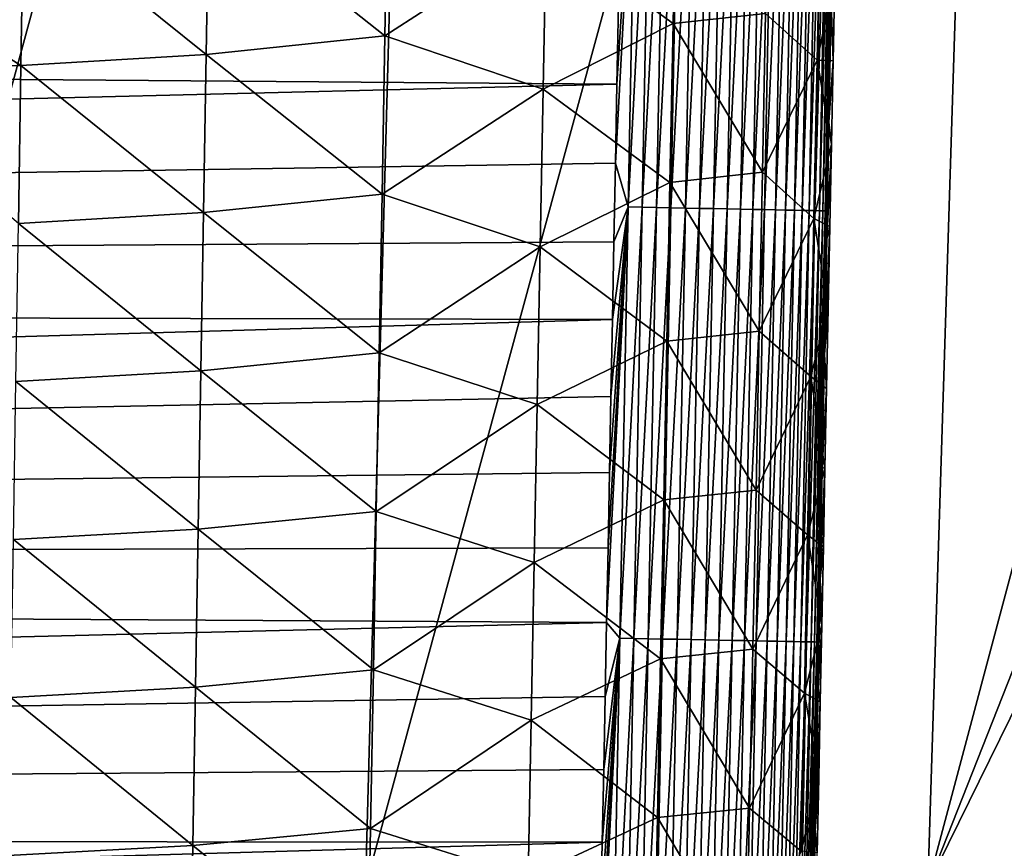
# Model space of a CAD drawing. Header units: metres. Extents: x -26 to 26, y -147 to 24.
# Tile 140 of 254: x 12.55 to 15.83, y -86.51 to -83.75. Entities that reach past the tile are written whole.
import ezdxf

# ---------------------------------------------------------------- set-up
doc = ezdxf.new("R2010")
doc.units = ezdxf.units.M
doc.layers.add('solid_12_411_052_XXX', color=7, linetype='CONTINUOUS')

msp = doc.modelspace()

# ---------------------------------------------------------------- linework, layer by layer
at = {"layer": 'solid_12_411_052_XXX'}
for points in [[(19.103405, -76.590271, 121.330444), (-19.105637, -76.506966, 121.330444), (-18.723026, -90.220352, 121.330444)], [(18.719442, -90.346359, 121.330444), (19.103405, -76.590271, 121.330444), (-18.723026, -90.220352, 121.330444)], [(15.572559, -86.635315, 103.652092), (17.666815, -78.775932, 104.340584), (17.567047, -81.579514, 104.385384)], [(15.816996, -78.849915, 103.520798), (17.666815, -78.775932, 104.340584), (15.572559, -86.635315, 103.652092)], [(13.912199, -78.851158, 102.841682), (13.699284, -86.638, 102.982384), (11.795806, -86.640175, 102.40345)], [(11.97907, -78.852219, 102.246872), (13.912199, -78.851158, 102.841682), (11.795806, -86.640175, 102.40345)], [(15.816996, -78.849915, 103.520798), (15.572559, -86.635315, 103.652092), (13.699284, -86.638, 102.982384)], [(13.912199, -78.851158, 102.841682), (15.816996, -78.849915, 103.520798), (13.699284, -86.638, 102.982384)], [(15.572559, -86.635315, 103.652092), (17.567047, -81.579514, 104.385384), (17.528246, -82.658516, 104.403336)], [(15.572559, -86.635315, 103.652092), (17.528246, -82.658516, 104.403336), (17.387402, -86.591621, 104.467407)], [(14.532323, -84.228333, 161.648315), (14.574608, -84.373871, 161.646896), (14.602099, -82.936859, 161.646774)], [(14.53739, -83.964554, 161.6483), (14.532323, -84.228333, 161.648315), (14.602099, -82.936859, 161.646774)], [(14.542495, -83.698265, 161.64827), (14.53739, -83.964554, 161.6483), (14.602099, -82.936859, 161.646774)], [(14.602099, -82.936859, 161.646774), (14.574608, -84.373871, 161.646896), (14.649059, -82.937759, 161.642212)], [(14.574608, -84.373871, 161.646896), (14.621582, -84.374771, 161.642334), (14.649059, -82.937759, 161.642212)], [(14.649059, -82.937759, 161.642212), (14.621582, -84.374771, 161.642334), (14.696679, -82.938667, 161.634308)], [(14.621582, -84.374771, 161.642334), (14.669215, -84.375694, 161.63443), (14.696679, -82.938667, 161.634308)], [(14.696679, -82.938667, 161.634308), (14.669215, -84.375694, 161.63443), (14.744625, -82.93959, 161.62291)], [(14.669215, -84.375694, 161.63443), (14.717175, -84.376617, 161.623032), (14.744625, -82.93959, 161.62291)], [(14.744625, -82.93959, 161.62291), (14.717175, -84.376617, 161.623032), (14.792531, -82.940506, 161.60791)], [(14.717175, -84.376617, 161.623032), (14.765096, -84.377548, 161.608017), (14.792531, -82.940506, 161.60791)], [(14.792531, -82.940506, 161.60791), (14.765096, -84.377548, 161.608017), (14.840003, -82.941414, 161.589233)], [(14.765096, -84.377548, 161.608017), (14.812581, -84.378464, 161.589325), (14.840003, -82.941414, 161.589233)], [(14.840003, -82.941414, 161.589233), (14.812581, -84.378464, 161.589325), (14.886628, -82.942307, 161.566849)], [(14.812581, -84.378464, 161.589325), (14.859219, -84.379364, 161.566925), (14.886628, -82.942307, 161.566849)], [(14.886628, -82.942307, 161.566849), (14.859219, -84.379364, 161.566925), (14.931984, -82.943169, 161.540817)], [(14.859219, -84.379364, 161.566925), (14.904586, -84.380241, 161.540894), (14.931984, -82.943169, 161.540817)], [(14.931984, -82.943169, 161.540817), (14.904586, -84.380241, 161.540894), (14.975652, -82.944008, 161.511261)], [(14.904586, -84.380241, 161.540894), (14.948264, -84.381088, 161.511307), (14.975652, -82.944008, 161.511261)], [(14.975652, -82.944008, 161.511261), (14.948264, -84.381088, 161.511307), (15.017226, -82.944801, 161.478333)], [(14.948264, -84.381088, 161.511307), (14.989846, -84.381889, 161.478363), (15.017226, -82.944801, 161.478333)], [(15.017226, -82.944801, 161.478333), (14.989846, -84.381889, 161.478363), (15.056328, -82.945549, 161.442291)], [(14.989846, -84.381889, 161.478363), (15.028954, -84.382645, 161.442291), (15.056328, -82.945549, 161.442291)], [(15.056328, -82.945549, 161.442291), (15.028954, -84.382645, 161.442291), (15.092617, -82.946243, 161.403397)], [(15.028954, -84.382645, 161.442291), (15.065245, -84.383347, 161.403381), (15.092617, -82.946243, 161.403397)], [(15.092617, -82.946243, 161.403397), (15.065245, -84.383347, 161.403381), (15.125797, -82.946877, 161.362015)], [(15.065245, -84.383347, 161.403381), (15.098425, -84.383987, 161.361969), (15.125797, -82.946877, 161.362015)], [(15.125797, -82.946877, 161.362015), (15.098425, -84.383987, 161.361969), (15.155632, -82.947449, 161.318527)], [(15.098425, -84.383987, 161.361969), (15.128256, -84.384567, 161.318451), (15.155632, -82.947449, 161.318527)], [(15.155632, -82.947449, 161.318527), (15.128256, -84.384567, 161.318451), (15.181942, -82.947952, 161.273315)], [(15.128256, -84.384567, 161.318451), (15.154559, -84.385078, 161.273224), (15.181942, -82.947952, 161.273315)], [(15.181942, -82.947952, 161.273315), (15.154559, -84.385078, 161.273224), (15.204614, -82.948387, 161.226807)], [(15.154559, -84.385078, 161.273224), (15.17722, -84.385513, 161.226685), (15.204614, -82.948387, 161.226807)], [(15.204614, -82.948387, 161.226807), (15.17722, -84.385513, 161.226685), (15.223595, -82.948746, 161.179428)], [(15.17722, -84.385513, 161.226685), (15.196188, -84.385887, 161.179291), (15.223595, -82.948746, 161.179428)], [(15.223595, -82.948746, 161.179428), (15.196188, -84.385887, 161.179291), (15.238895, -82.949036, 161.131592)], [(15.196188, -84.385887, 161.179291), (15.211473, -84.386177, 161.131424), (15.238895, -82.949036, 161.131592)], [(15.238895, -82.949036, 161.131592), (15.211473, -84.386177, 161.131424), (15.250583, -82.949265, 161.083694)], [(15.211473, -84.386177, 161.131424), (15.223143, -84.386406, 161.083496), (15.250583, -82.949265, 161.083694)], [(15.250583, -82.949265, 161.083694), (15.223143, -84.386406, 161.083496), (15.258774, -82.949417, 161.036087)], [(15.223143, -84.386406, 161.083496), (15.231314, -84.386566, 161.035889), (15.258774, -82.949417, 161.036087)], [(15.258774, -82.949417, 161.036087), (15.231314, -84.386566, 161.035889), (15.263628, -82.949509, 160.98912)], [(15.231314, -84.386566, 161.035889), (15.236146, -84.386665, 160.988907), (15.263628, -82.949509, 160.98912)], [(15.258867, -83.2892, 160.943085), (15.263628, -82.949509, 160.98912), (15.236146, -84.386665, 160.988907)], [(14.734614, -83.233551, 156.86937), (14.724303, -83.762688, 156.872528), (14.301142, -83.455421, 156.33873)], [(15.032287, -83.728546, 157.467346), (14.724303, -83.762688, 156.872528), (14.734614, -83.233551, 156.86937)], [(13.773767, -83.275017, 155.906494), (13.764326, -83.803314, 155.910675), (13.178242, -83.338348, 155.597641)], [(14.301142, -83.455421, 156.33873), (13.764326, -83.803314, 155.910675), (13.773767, -83.275017, 155.906494)], [(15.251142, -83.693413, 160.943024), (15.258867, -83.2892, 160.943085), (15.236146, -84.386665, 160.988907)], [(13.178242, -83.338348, 155.597641), (13.169383, -83.865517, 155.602158), (12.560402, -83.376152, 155.420883)], [(13.764326, -83.803314, 155.910675), (13.169383, -83.865517, 155.602158), (13.178242, -83.338348, 155.597641)], [(15.214767, -83.357193, 158.083527), (15.204189, -83.884476, 158.085419), (15.032287, -83.728546, 157.467346)], [(15.214767, -83.357193, 158.083527), (15.26288, -83.604805, 158.688187), (15.204189, -83.884476, 158.085419)], [(12.560402, -83.376152, 155.420883), (12.552144, -83.902557, 155.425583), (11.958115, -83.52491, 155.367142)], [(13.169383, -83.865517, 155.602158), (12.552144, -83.902557, 155.425583), (12.560402, -83.376152, 155.420883)], [(14.301142, -83.455421, 156.33873), (14.291246, -83.981117, 156.342438), (13.764326, -83.803314, 155.910675)], [(14.724303, -83.762688, 156.872528), (14.291246, -83.981117, 156.342438), (14.301142, -83.455421, 156.33873)], [(12.552144, -83.902557, 155.425583), (11.952271, -83.924461, 155.370758), (11.958115, -83.52491, 155.367142)], [(15.204189, -83.884476, 158.085419), (15.26288, -83.604805, 158.688187), (15.257258, -83.88636, 158.688889)], [(15.257258, -83.88636, 158.688889), (15.26288, -83.604805, 158.688187), (15.251142, -83.693413, 160.943024)], [(14.542495, -83.698265, 161.64827), (-14.541728, -83.73674, 161.64827), (14.53739, -83.964554, 161.6483)], [(15.243519, -84.091034, 160.942947), (15.251142, -83.693413, 160.943024), (15.236146, -84.386665, 160.988907)], [(15.257258, -83.88636, 158.688889), (15.251142, -83.693413, 160.943024), (15.243519, -84.091034, 160.942947)], [(14.53739, -83.964554, 161.6483), (-14.541728, -83.73674, 161.64827), (-14.5236, -84.679947, 161.648361)], [(15.032287, -83.728546, 157.467346), (15.02171, -84.258247, 157.469894), (14.724303, -83.762688, 156.872528)], [(15.204189, -83.884476, 158.085419), (15.02171, -84.258247, 157.469894), (15.032287, -83.728546, 157.467346)], [(14.724303, -83.762688, 156.872528), (14.713958, -84.291832, 156.875687), (14.291246, -83.981117, 156.342438)], [(15.02171, -84.258247, 157.469894), (14.713958, -84.291832, 156.875687), (14.724303, -83.762688, 156.872528)], [(13.764326, -83.803314, 155.910675), (13.754843, -84.331612, 155.914871), (13.169383, -83.865517, 155.602158)], [(14.291246, -83.981117, 156.342438), (13.754843, -84.331612, 155.914871), (13.764326, -83.803314, 155.910675)], [(13.169383, -83.865517, 155.602158), (13.160475, -84.392685, 155.606674), (12.552144, -83.902557, 155.425583)], [(13.754843, -84.331612, 155.914871), (13.160475, -84.392685, 155.606674), (13.169383, -83.865517, 155.602158)], [(15.204189, -83.884476, 158.085419), (15.19358, -84.411758, 158.087341), (15.02171, -84.258247, 157.469894)], [(15.204189, -83.884476, 158.085419), (15.251697, -84.164429, 158.68959), (15.19358, -84.411758, 158.087341)], [(15.204189, -83.884476, 158.085419), (15.257258, -83.88636, 158.688889), (15.251697, -84.164429, 158.68959)], [(15.251697, -84.164429, 158.68959), (15.257258, -83.88636, 158.688889), (15.243519, -84.091034, 160.942947)], [(12.552144, -83.902557, 155.425583), (12.54383, -84.428955, 155.430298), (11.952271, -83.924461, 155.370758)], [(13.160475, -84.392685, 155.606674), (12.54383, -84.428955, 155.430298), (12.552144, -83.902557, 155.425583)], [(14.53739, -83.964554, 161.6483), (-14.5236, -84.679947, 161.648361), (14.532323, -84.228333, 161.648315)], [(14.291246, -83.981117, 156.342438), (14.281314, -84.506813, 156.346146), (13.754843, -84.331612, 155.914871)], [(14.713958, -84.291832, 156.875687), (14.281314, -84.506813, 156.346146), (14.291246, -83.981117, 156.342438)], [(15.236008, -84.481598, 160.942886), (15.243519, -84.091034, 160.942947), (15.236146, -84.386665, 160.988907)], [(15.251697, -84.164429, 158.68959), (15.243519, -84.091034, 160.942947), (15.236008, -84.481598, 160.942886)], [(15.19358, -84.411758, 158.087341), (15.251697, -84.164429, 158.68959), (15.246193, -84.43911, 158.690292)], [(15.246193, -84.43911, 158.690292), (15.251697, -84.164429, 158.68959), (15.236008, -84.481598, 160.942886)], [(14.532323, -84.228333, 161.648315), (-14.5236, -84.679947, 161.648361), (14.527294, -84.4897, 161.648346)], [(14.532323, -84.228333, 161.648315), (14.527294, -84.4897, 161.648346), (14.574608, -84.373871, 161.646896)], [(15.02171, -84.258247, 157.469894), (15.011101, -84.787949, 157.472458), (14.713958, -84.291832, 156.875687)], [(15.19358, -84.411758, 158.087341), (15.011101, -84.787949, 157.472458), (15.02171, -84.258247, 157.469894)], [(14.713958, -84.291832, 156.875687), (14.703577, -84.820969, 156.878876), (14.281314, -84.506813, 156.346146)], [(15.011101, -84.787949, 157.472458), (14.703577, -84.820969, 156.878876), (14.713958, -84.291832, 156.875687)], [(13.754843, -84.331612, 155.914871), (13.745315, -84.859909, 155.919083), (13.160475, -84.392685, 155.606674)], [(14.281314, -84.506813, 156.346146), (13.745315, -84.859909, 155.919083), (13.754843, -84.331612, 155.914871)], [(14.502733, -85.75843, 161.648468), (14.546806, -85.810867, 161.647034), (14.574608, -84.373871, 161.646896)], [(14.507567, -85.509758, 161.648438), (14.502733, -85.75843, 161.648468), (14.574608, -84.373871, 161.646896)], [(14.512441, -85.258629, 161.648422), (14.507567, -85.509758, 161.648438), (14.574608, -84.373871, 161.646896)], [(14.517352, -85.004951, 161.648392), (14.512441, -85.258629, 161.648422), (14.574608, -84.373871, 161.646896)], [(14.522304, -84.748657, 161.648361), (14.517352, -85.004951, 161.648392), (14.574608, -84.373871, 161.646896)], [(14.527294, -84.4897, 161.648346), (14.522304, -84.748657, 161.648361), (14.574608, -84.373871, 161.646896)], [(14.574608, -84.373871, 161.646896), (14.546806, -85.810867, 161.647034), (14.621582, -84.374771, 161.642334)], [(14.546806, -85.810867, 161.647034), (14.593793, -85.811783, 161.642456), (14.621582, -84.374771, 161.642334)], [(14.621582, -84.374771, 161.642334), (14.593793, -85.811783, 161.642456), (14.669215, -84.375694, 161.63443)], [(14.593793, -85.811783, 161.642456), (14.641439, -85.812714, 161.634552), (14.669215, -84.375694, 161.63443)], [(14.669215, -84.375694, 161.63443), (14.641439, -85.812714, 161.634552), (14.717175, -84.376617, 161.623032)], [(14.641439, -85.812714, 161.634552), (14.689413, -85.813644, 161.623154), (14.717175, -84.376617, 161.623032)], [(14.717175, -84.376617, 161.623032), (14.689413, -85.813644, 161.623154), (14.765096, -84.377548, 161.608017)], [(14.689413, -85.813644, 161.623154), (14.737346, -85.814583, 161.608124), (14.765096, -84.377548, 161.608017)], [(14.765096, -84.377548, 161.608017), (14.737346, -85.814583, 161.608124), (14.812581, -84.378464, 161.589325)], [(14.737346, -85.814583, 161.608124), (14.784844, -85.815506, 161.589417), (14.812581, -84.378464, 161.589325)], [(14.812581, -84.378464, 161.589325), (14.784844, -85.815506, 161.589417), (14.859219, -84.379364, 161.566925)], [(14.784844, -85.815506, 161.589417), (14.831494, -85.816422, 161.567017), (14.859219, -84.379364, 161.566925)], [(14.859219, -84.379364, 161.566925), (14.831494, -85.816422, 161.567017), (14.904586, -84.380241, 161.540894)], [(14.831494, -85.816422, 161.567017), (14.876873, -85.817307, 161.540955), (14.904586, -84.380241, 161.540894)], [(14.904586, -84.380241, 161.540894), (14.876873, -85.817307, 161.540955), (14.948264, -84.381088, 161.511307)], [(14.876873, -85.817307, 161.540955), (14.92056, -85.818153, 161.511353), (14.948264, -84.381088, 161.511307)], [(14.948264, -84.381088, 161.511307), (14.92056, -85.818153, 161.511353), (14.989846, -84.381889, 161.478363)], [(13.160475, -84.392685, 155.606674), (13.151516, -84.919861, 155.611191), (12.54383, -84.428955, 155.430298)], [(13.745315, -84.859909, 155.919083), (13.151516, -84.919861, 155.611191), (13.160475, -84.392685, 155.606674)], [(14.92056, -85.818153, 161.511353), (14.96215, -85.81897, 161.478394), (14.989846, -84.381889, 161.478363)], [(14.989846, -84.381889, 161.478363), (14.96215, -85.81897, 161.478394), (15.028954, -84.382645, 161.442291)], [(14.96215, -85.81897, 161.478394), (15.001263, -85.819733, 161.442291), (15.028954, -84.382645, 161.442291)], [(15.028954, -84.382645, 161.442291), (15.001263, -85.819733, 161.442291), (15.065245, -84.383347, 161.403381)], [(15.001263, -85.819733, 161.442291), (15.037556, -85.820442, 161.403366), (15.065245, -84.383347, 161.403381)], [(15.19358, -84.411758, 158.087341), (15.182938, -84.939041, 158.089294), (15.011101, -84.787949, 157.472458)], [(15.065245, -84.383347, 161.403381), (15.037556, -85.820442, 161.403366), (15.098425, -84.383987, 161.361969)], [(15.037556, -85.820442, 161.403366), (15.070736, -85.821091, 161.361938), (15.098425, -84.383987, 161.361969)], [(15.098425, -84.383987, 161.361969), (15.070736, -85.821091, 161.361938), (15.128256, -84.384567, 161.318451)], [(15.070736, -85.821091, 161.361938), (15.100563, -85.821678, 161.31839), (15.128256, -84.384567, 161.318451)], [(15.128256, -84.384567, 161.318451), (15.100563, -85.821678, 161.31839), (15.154559, -84.385078, 161.273224)], [(15.100563, -85.821678, 161.31839), (15.126861, -85.822197, 161.273132), (15.154559, -84.385078, 161.273224)], [(15.154559, -84.385078, 161.273224), (15.126861, -85.822197, 161.273132), (15.17722, -84.385513, 161.226685)], [(15.126861, -85.822197, 161.273132), (15.149512, -85.822639, 161.226578), (15.17722, -84.385513, 161.226685)], [(15.17722, -84.385513, 161.226685), (15.149512, -85.822639, 161.226578), (15.196188, -84.385887, 161.179291)], [(15.149512, -85.822639, 161.226578), (15.168468, -85.823013, 161.179153), (15.196188, -84.385887, 161.179291)], [(15.196188, -84.385887, 161.179291), (15.168468, -85.823013, 161.179153), (15.211473, -84.386177, 161.131424)], [(15.168468, -85.823013, 161.179153), (15.183738, -85.823311, 161.131271), (15.211473, -84.386177, 161.131424)], [(15.19358, -84.411758, 158.087341), (15.240746, -84.710533, 158.69101), (15.182938, -84.939041, 158.089294)], [(15.211473, -84.386177, 161.131424), (15.183738, -85.823311, 161.131271), (15.223143, -84.386406, 161.083496)], [(15.183738, -85.823311, 161.131271), (15.195391, -85.823547, 161.083328), (15.223143, -84.386406, 161.083496)], [(15.19358, -84.411758, 158.087341), (15.246193, -84.43911, 158.690292), (15.240746, -84.710533, 158.69101)], [(15.223143, -84.386406, 161.083496), (15.195391, -85.823547, 161.083328), (15.231314, -84.386566, 161.035889)], [(15.195391, -85.823547, 161.083328), (15.203543, -85.823708, 161.03569), (15.231314, -84.386566, 161.035889)], [(15.231314, -84.386566, 161.035889), (15.203543, -85.823708, 161.03569), (15.236146, -84.386665, 160.988907)], [(15.203543, -85.823708, 161.03569), (15.208354, -85.823807, 160.988693), (15.236146, -84.386665, 160.988907)], [(15.236008, -84.481598, 160.942886), (15.236146, -84.386665, 160.988907), (15.208354, -85.823807, 160.988693)], [(13.151516, -84.919861, 155.611191), (12.53546, -84.95536, 155.434998), (12.54383, -84.428955, 155.430298)], [(15.246193, -84.43911, 158.690292), (15.236008, -84.481598, 160.942886), (15.228608, -84.865234, 160.942825)], [(15.240746, -84.710533, 158.69101), (15.246193, -84.43911, 158.690292), (15.228608, -84.865234, 160.942825)], [(14.527294, -84.4897, 161.648346), (-14.5236, -84.679947, 161.648361), (14.522304, -84.748657, 161.648361)], [(14.281314, -84.506813, 156.346146), (14.271343, -85.032509, 156.349884), (13.745315, -84.859909, 155.919083)], [(14.703577, -84.820969, 156.878876), (14.271343, -85.032509, 156.349884), (14.281314, -84.506813, 156.346146)], [(15.228608, -84.865234, 160.942825), (15.236008, -84.481598, 160.942886), (15.208354, -85.823807, 160.988693)], [(14.522304, -84.748657, 161.648361), (-14.5236, -84.679947, 161.648361), (-14.505975, -85.590225, 161.648453)], [(15.182938, -84.939041, 158.089294), (15.240746, -84.710533, 158.69101), (15.235353, -84.978821, 158.691711)], [(15.235353, -84.978821, 158.691711), (15.240746, -84.710533, 158.69101), (15.228608, -84.865234, 160.942825)], [(14.522304, -84.748657, 161.648361), (-14.505975, -85.590225, 161.648453), (14.517352, -85.004951, 161.648392)], [(15.011101, -84.787949, 157.472458), (15.000459, -85.317642, 157.475067), (14.703577, -84.820969, 156.878876)], [(15.182938, -84.939041, 158.089294), (15.000459, -85.317642, 157.475067), (15.011101, -84.787949, 157.472458)], [(14.703577, -84.820969, 156.878876), (14.693161, -85.350113, 156.88208), (14.271343, -85.032509, 156.349884)], [(15.000459, -85.317642, 157.475067), (14.693161, -85.350113, 156.88208), (14.703577, -84.820969, 156.878876)], [(13.745315, -84.859909, 155.919083), (13.735743, -85.388206, 155.923294), (13.151516, -84.919861, 155.611191)], [(14.271343, -85.032509, 156.349884), (13.735743, -85.388206, 155.923294), (13.745315, -84.859909, 155.919083)], [(15.221313, -85.242325, 160.94278), (15.228608, -84.865234, 160.942825), (15.208354, -85.823807, 160.988693)], [(15.235353, -84.978821, 158.691711), (15.228608, -84.865234, 160.942825), (15.221313, -85.242325, 160.94278)], [(13.151516, -84.919861, 155.611191), (13.142506, -85.447029, 155.615723), (12.53546, -84.95536, 155.434998)], [(13.735743, -85.388206, 155.923294), (13.142506, -85.447029, 155.615723), (13.151516, -84.919861, 155.611191)], [(13.142506, -85.447029, 155.615723), (12.527031, -85.481758, 155.439697), (12.53546, -84.95536, 155.434998)], [(15.182938, -84.939041, 158.089294), (15.172263, -85.466316, 158.091293), (15.000459, -85.317642, 157.475067)], [(15.182938, -84.939041, 158.089294), (15.230012, -85.244095, 158.692429), (15.172263, -85.466316, 158.091293)], [(15.182938, -84.939041, 158.089294), (15.235353, -84.978821, 158.691711), (15.230012, -85.244095, 158.692429)], [(15.230012, -85.244095, 158.692429), (15.235353, -84.978821, 158.691711), (15.221313, -85.242325, 160.94278)], [(14.517352, -85.004951, 161.648392), (-14.505975, -85.590225, 161.648453), (14.512441, -85.258629, 161.648422)], [(14.271343, -85.032509, 156.349884), (14.261333, -85.558212, 156.353622), (13.735743, -85.388206, 155.923294)], [(14.693161, -85.350113, 156.88208), (14.261333, -85.558212, 156.353622), (14.271343, -85.032509, 156.349884)], [(14.512441, -85.258629, 161.648422), (-14.505975, -85.590225, 161.648453), (14.507567, -85.509758, 161.648438)], [(15.172263, -85.466316, 158.091293), (15.230012, -85.244095, 158.692429), (15.22472, -85.506485, 158.693146)], [(15.214116, -85.613228, 160.942719), (15.221313, -85.242325, 160.94278), (15.208354, -85.823807, 160.988693)], [(15.230012, -85.244095, 158.692429), (15.221313, -85.242325, 160.94278), (15.214116, -85.613228, 160.942719)], [(15.22472, -85.506485, 158.693146), (15.230012, -85.244095, 158.692429), (15.214116, -85.613228, 160.942719)], [(15.000459, -85.317642, 157.475067), (14.989784, -85.847343, 157.477692), (14.693161, -85.350113, 156.88208)], [(15.172263, -85.466316, 158.091293), (14.989784, -85.847343, 157.477692), (15.000459, -85.317642, 157.475067)], [(14.693161, -85.350113, 156.88208), (14.682711, -85.879257, 156.885315), (14.261333, -85.558212, 156.353622)], [(14.989784, -85.847343, 157.477692), (14.682711, -85.879257, 156.885315), (14.693161, -85.350113, 156.88208)], [(13.735743, -85.388206, 155.923294), (13.726126, -85.916512, 155.927505), (13.142506, -85.447029, 155.615723)], [(14.261333, -85.558212, 156.353622), (13.726126, -85.916512, 155.927505), (13.735743, -85.388206, 155.923294)], [(13.142506, -85.447029, 155.615723), (13.133444, -85.974197, 155.620255), (12.527031, -85.481758, 155.439697)], [(13.726126, -85.916512, 155.927505), (13.133444, -85.974197, 155.620255), (13.142506, -85.447029, 155.615723)], [(13.133444, -85.974197, 155.620255), (12.518541, -86.008163, 155.444397), (12.527031, -85.481758, 155.439697)], [(15.172263, -85.466316, 158.091293), (15.161557, -85.993599, 158.093323), (14.989784, -85.847343, 157.477692)], [(15.172263, -85.466316, 158.091293), (15.219478, -85.76606, 158.693863), (15.161557, -85.993599, 158.093323)], [(15.172263, -85.466316, 158.091293), (15.22472, -85.506485, 158.693146), (15.219478, -85.76606, 158.693863)], [(14.507567, -85.509758, 161.648438), (-14.505975, -85.590225, 161.648453), (14.502733, -85.75843, 161.648468)], [(15.219478, -85.76606, 158.693863), (15.22472, -85.506485, 158.693146), (15.214116, -85.613228, 160.942719)], [(14.261333, -85.558212, 156.353622), (14.251286, -86.083908, 156.357376), (13.726126, -85.916512, 155.927505)], [(14.682711, -85.879257, 156.885315), (14.251286, -86.083908, 156.357376), (14.261333, -85.558212, 156.353622)], [(14.502733, -85.75843, 161.648468), (-14.505975, -85.590225, 161.648453), (-14.488844, -86.468864, 161.648529)], [(15.20702, -85.977959, 160.942657), (15.214116, -85.613228, 160.942719), (15.208354, -85.823807, 160.988693)], [(15.219478, -85.76606, 158.693863), (15.214116, -85.613228, 160.942719), (15.20702, -85.977959, 160.942657)], [(14.502733, -85.75843, 161.648468), (-14.488844, -86.468864, 161.648529), (14.497936, -86.004707, 161.648483)], [(14.502733, -85.75843, 161.648468), (14.497936, -86.004707, 161.648483), (14.546806, -85.810867, 161.647034)], [(15.161557, -85.993599, 158.093323), (15.219478, -85.76606, 158.693863), (15.21429, -86.022522, 158.69458)], [(15.21429, -86.022522, 158.69458), (15.219478, -85.76606, 158.693863), (15.20702, -85.977959, 160.942657)], [(14.474501, -87.201813, 161.64859), (14.518697, -87.247864, 161.647156), (14.546806, -85.810867, 161.647034)], [(14.479113, -86.967087, 161.648575), (14.474501, -87.201813, 161.64859), (14.546806, -85.810867, 161.647034)], [(14.483764, -86.729942, 161.648544), (14.479113, -86.967087, 161.648575), (14.546806, -85.810867, 161.647034)], [(14.488452, -86.490395, 161.648529), (14.483764, -86.729942, 161.648544), (14.546806, -85.810867, 161.647034)], [(14.493176, -86.248672, 161.648499), (14.488452, -86.490395, 161.648529), (14.546806, -85.810867, 161.647034)], [(14.497936, -86.004707, 161.648483), (14.493176, -86.248672, 161.648499), (14.546806, -85.810867, 161.647034)], [(14.546806, -85.810867, 161.647034), (14.518697, -87.247864, 161.647156), (14.593793, -85.811783, 161.642456)], [(14.518697, -87.247864, 161.647156), (14.565695, -87.248787, 161.642593), (14.593793, -85.811783, 161.642456)], [(14.593793, -85.811783, 161.642456), (14.565695, -87.248787, 161.642593), (14.641439, -85.812714, 161.634552)], [(14.565695, -87.248787, 161.642593), (14.613354, -87.249725, 161.634674), (14.641439, -85.812714, 161.634552)], [(14.641439, -85.812714, 161.634552), (14.613354, -87.249725, 161.634674), (14.689413, -85.813644, 161.623154)], [(14.613354, -87.249725, 161.634674), (14.66134, -87.250664, 161.62326), (14.689413, -85.813644, 161.623154)], [(14.689413, -85.813644, 161.623154), (14.66134, -87.250664, 161.62326), (14.737346, -85.814583, 161.608124)], [(14.66134, -87.250664, 161.62326), (14.709286, -87.25161, 161.608231), (14.737346, -85.814583, 161.608124)], [(14.737346, -85.814583, 161.608124), (14.709286, -87.25161, 161.608231), (14.784844, -85.815506, 161.589417)], [(14.709286, -87.25161, 161.608231), (14.756797, -87.252548, 161.589523), (14.784844, -85.815506, 161.589417)], [(14.784844, -85.815506, 161.589417), (14.756797, -87.252548, 161.589523), (14.831494, -85.816422, 161.567017)], [(14.756797, -87.252548, 161.589523), (14.803458, -87.253464, 161.567093), (14.831494, -85.816422, 161.567017)], [(14.831494, -85.816422, 161.567017), (14.803458, -87.253464, 161.567093), (14.876873, -85.817307, 161.540955)], [(14.803458, -87.253464, 161.567093), (14.848847, -87.254364, 161.541031), (14.876873, -85.817307, 161.540955)], [(14.876873, -85.817307, 161.540955), (14.848847, -87.254364, 161.541031), (14.92056, -85.818153, 161.511353)], [(14.848847, -87.254364, 161.541031), (14.892544, -87.255226, 161.511414), (14.92056, -85.818153, 161.511353)], [(14.92056, -85.818153, 161.511353), (14.892544, -87.255226, 161.511414), (14.96215, -85.81897, 161.478394)], [(14.892544, -87.255226, 161.511414), (14.93414, -87.256042, 161.478424), (14.96215, -85.81897, 161.478394)], [(14.96215, -85.81897, 161.478394), (14.93414, -87.256042, 161.478424), (15.001263, -85.819733, 161.442291)], [(14.93414, -87.256042, 161.478424), (14.973257, -87.256821, 161.442307), (15.001263, -85.819733, 161.442291)], [(15.001263, -85.819733, 161.442291), (14.973257, -87.256821, 161.442307), (15.037556, -85.820442, 161.403366)], [(14.973257, -87.256821, 161.442307), (15.009553, -87.257538, 161.403351), (15.037556, -85.820442, 161.403366)], [(15.037556, -85.820442, 161.403366), (15.009553, -87.257538, 161.403351), (15.070736, -85.821091, 161.361938)], [(15.009553, -87.257538, 161.403351), (15.042732, -87.258194, 161.361908), (15.070736, -85.821091, 161.361938)], [(15.070736, -85.821091, 161.361938), (15.042732, -87.258194, 161.361908), (15.100563, -85.821678, 161.31839)], [(15.042732, -87.258194, 161.361908), (15.072556, -87.258781, 161.318329), (15.100563, -85.821678, 161.31839)], [(15.100563, -85.821678, 161.31839), (15.072556, -87.258781, 161.318329), (15.126861, -85.822197, 161.273132)], [(15.072556, -87.258781, 161.318329), (15.098847, -87.259308, 161.273056), (15.126861, -85.822197, 161.273132)], [(15.126861, -85.822197, 161.273132), (15.098847, -87.259308, 161.273056), (15.149512, -85.822639, 161.226578)], [(15.098847, -87.259308, 161.273056), (15.12149, -87.259758, 161.226471), (15.149512, -85.822639, 161.226578)], [(15.149512, -85.822639, 161.226578), (15.12149, -87.259758, 161.226471), (15.168468, -85.823013, 161.179153)], [(15.12149, -87.259758, 161.226471), (15.140434, -87.260132, 161.179031), (15.168468, -85.823013, 161.179153)], [(15.168468, -85.823013, 161.179153), (15.140434, -87.260132, 161.179031), (15.183738, -85.823311, 161.131271)], [(15.140434, -87.260132, 161.179031), (15.155691, -87.260437, 161.131134), (15.183738, -85.823311, 161.131271)], [(15.183738, -85.823311, 161.131271), (15.155691, -87.260437, 161.131134), (15.195391, -85.823547, 161.083328)], [(15.155691, -87.260437, 161.131134), (15.167327, -87.260674, 161.083176), (15.195391, -85.823547, 161.083328)], [(15.195391, -85.823547, 161.083328), (15.167327, -87.260674, 161.083176), (15.203543, -85.823708, 161.03569)], [(15.167327, -87.260674, 161.083176), (15.175461, -87.260841, 161.035522), (15.203543, -85.823708, 161.03569)], [(15.203543, -85.823708, 161.03569), (15.175461, -87.260841, 161.035522), (15.208354, -85.823807, 160.988693)], [(15.175461, -87.260841, 161.035522), (15.180253, -87.260941, 160.98851), (15.208354, -85.823807, 160.988693)], [(15.20702, -85.977959, 160.942657), (15.208354, -85.823807, 160.988693), (15.180253, -87.260941, 160.98851)], [(14.989784, -85.847343, 157.477692), (14.979077, -86.377045, 157.480362), (14.682711, -85.879257, 156.885315)], [(15.161557, -85.993599, 158.093323), (14.979077, -86.377045, 157.480362), (14.989784, -85.847343, 157.477692)], [(14.682711, -85.879257, 156.885315), (14.672226, -86.408401, 156.888565), (14.251286, -86.083908, 156.357376)], [(14.979077, -86.377045, 157.480362), (14.672226, -86.408401, 156.888565), (14.682711, -85.879257, 156.885315)], [(13.726126, -85.916512, 155.927505), (13.716463, -86.444817, 155.931732), (13.133444, -85.974197, 155.620255)], [(14.251286, -86.083908, 156.357376), (13.716463, -86.444817, 155.931732), (13.726126, -85.916512, 155.927505)], [(13.133444, -85.974197, 155.620255), (13.124329, -86.501373, 155.624786), (12.518541, -86.008163, 155.444397)], [(13.716463, -86.444817, 155.931732), (13.124329, -86.501373, 155.624786), (13.133444, -85.974197, 155.620255)], [(15.197724, -86.454147, 160.942596), (15.20702, -85.977959, 160.942657), (15.180253, -87.260941, 160.98851)], [(15.21429, -86.022522, 158.69458), (15.20702, -85.977959, 160.942657), (15.197724, -86.454147, 160.942596)], [(14.497936, -86.004707, 161.648483), (-14.488844, -86.468864, 161.648529), (14.493176, -86.248672, 161.648499)], [(13.124329, -86.501373, 155.624786), (12.509992, -86.534569, 155.449112), (12.518541, -86.008163, 155.444397)], [(15.161557, -85.993599, 158.093323), (15.15082, -86.520882, 158.095398), (14.979077, -86.377045, 157.480362)], [(15.161557, -85.993599, 158.093323), (15.209157, -86.275894, 158.695313), (15.15082, -86.520882, 158.095398)], [(15.161557, -85.993599, 158.093323), (15.21429, -86.022522, 158.69458), (15.209157, -86.275894, 158.695313)], [(15.209157, -86.275894, 158.695313), (15.21429, -86.022522, 158.69458), (15.197724, -86.454147, 160.942596)], [(14.251286, -86.083908, 156.357376), (14.241199, -86.609612, 156.36116), (13.716463, -86.444817, 155.931732)], [(14.672226, -86.408401, 156.888565), (14.241199, -86.609612, 156.36116), (14.251286, -86.083908, 156.357376)], [(14.493176, -86.248672, 161.648499), (-14.488844, -86.468864, 161.648529), (14.488452, -86.490395, 161.648529)], [(15.15082, -86.520882, 158.095398), (15.209157, -86.275894, 158.695313), (15.204078, -86.526268, 158.696045)], [(15.204078, -86.526268, 158.696045), (15.209157, -86.275894, 158.695313), (15.197724, -86.454147, 160.942596)], [(14.979077, -86.377045, 157.480362), (14.968338, -86.906746, 157.483063), (14.672226, -86.408401, 156.888565)], [(15.15082, -86.520882, 158.095398), (14.968338, -86.906746, 157.483063), (14.979077, -86.377045, 157.480362)], [(14.672226, -86.408401, 156.888565), (14.661706, -86.937553, 156.891846), (14.241199, -86.609612, 156.36116)], [(14.968338, -86.906746, 157.483063), (14.661706, -86.937553, 156.891846), (14.672226, -86.408401, 156.888565)], [(13.716463, -86.444817, 155.931732), (13.706754, -86.973122, 155.935974), (13.124329, -86.501373, 155.624786)], [(14.241199, -86.609612, 156.36116), (13.706754, -86.973122, 155.935974), (13.716463, -86.444817, 155.931732)], [(14.488452, -86.490395, 161.648529), (-14.488844, -86.468864, 161.648529), (-14.47219, -87.317734, 161.648605)], [(15.188609, -86.919487, 160.942535), (15.197724, -86.454147, 160.942596), (15.180253, -87.260941, 160.98851)], [(15.204078, -86.526268, 158.696045), (15.197724, -86.454147, 160.942596), (15.188609, -86.919487, 160.942535)], [(14.488452, -86.490395, 161.648529), (-14.47219, -87.317734, 161.648605), (14.483764, -86.729942, 161.648544)], [(13.124329, -86.501373, 155.624786), (13.115158, -87.028549, 155.629318), (12.509992, -86.534569, 155.449112)], [(13.706754, -86.973122, 155.935974), (13.115158, -87.028549, 155.629318), (13.124329, -86.501373, 155.624786)]]:
    msp.add_3dface(points, dxfattribs=at)

doc.saveas('drawing.dxf')
